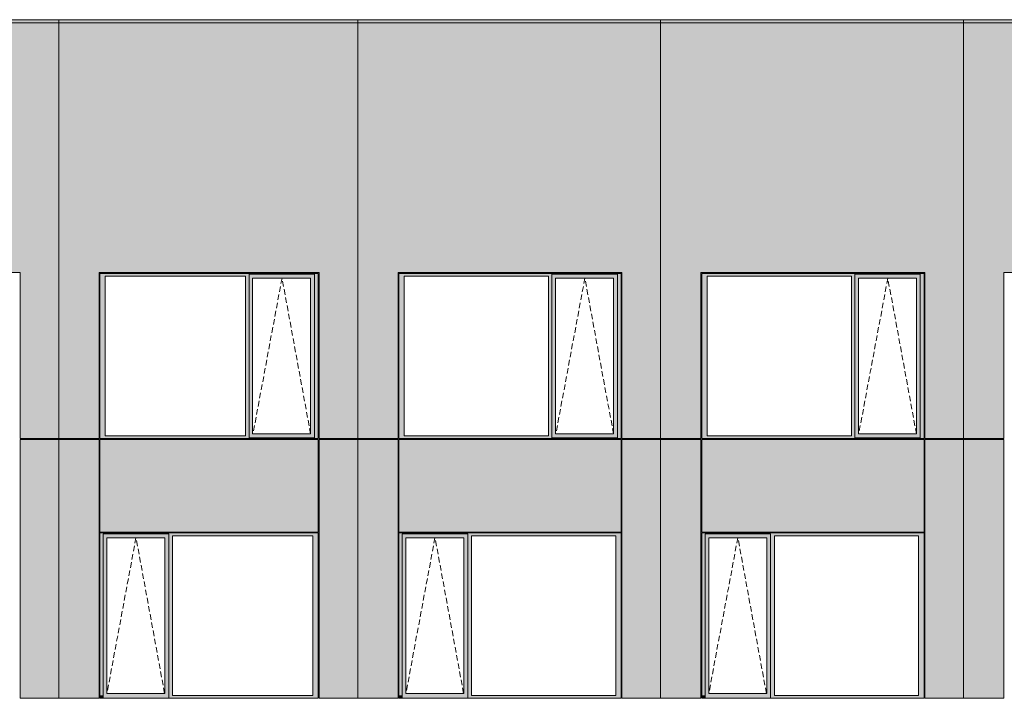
# Model space of a CAD drawing. Header units: millimetres. Extents: x 374857 to 755273, y -2664 to 302042.
# Tile 37 of 48: x 388417 to 400930, y 110096 to 118725. Entities that reach past the tile are written whole.
import ezdxf

# ---------------------------------------------------------------- set-up
doc = ezdxf.new("R2010")
doc.units = ezdxf.units.MM
doc.header["$MEASUREMENT"] = 0
doc.linetypes.add('OO_EOIAAY', pattern=[105.833361, 70.555568, -35.277793])
for name, color, linetype, lineweight in [('0_Ном._пера__1', 7, 'Continuous', 0), ('0_Ном._пера__120', 7, 'Continuous', 0), ('_0 фасадные панели-1_Ном._пера__1', 7, 'Continuous', 0), ('АР-Стены_внешние_.АР_Ном._пера__1', 7, 'Continuous', 0), ('АР-Стены_внешние_.АР_Ном._пера__120', 7, 'Continuous', 0)]:
    doc.layers.add(name, color=color, linetype=linetype, lineweight=lineweight)
doc.layers.add('АР-Стены_внешние_.АР_Ном._пера__214', color=7, linetype='Continuous', lineweight=0, true_color=0xe2eaf1)

msp = doc.modelspace()

# ---------------------------------------------------------------- hatches: boundary and pattern name
at = {"layer": '0_Ном._пера__1', "linetype": 'Continuous', "lineweight": 0, "true_color": 0x000000}
for points in [[(389436.319, 115463.396), (389503.793, 115463.396), (391287.147, 115463.396), (391331.64, 115463.396), (391331.64, 115488.396), (392163.371, 115488.396), (392163.371, 115463.396), (392211.607, 115463.396), (392211.607, 115498.396), (389436.319, 115498.396)], [(389503.793, 113433.473), (389503.793, 115463.396), (389436.319, 115463.396), (389436.319, 113433.473)], [(391331.64, 115463.396), (391287.147, 115463.396), (391287.147, 113433.473), (391331.64, 113433.473)], [(391331.64, 115488.396), (391331.64, 115438.396), (391377.333, 115438.396), (392113.935, 115438.396), (392163.371, 115438.396), (392163.371, 115488.396)], [(391331.64, 115438.396), (391331.64, 113458.473), (391377.333, 113458.473), (391377.333, 115438.396)], [(392163.371, 115438.396), (392114.684, 115438.396), (392114.684, 113458.473), (392163.371, 113458.473)], [(392163.371, 113433.473), (392211.607, 113433.473), (392211.607, 115463.396), (392163.371, 115463.396)], [(393236.273, 115463.396), (393303.747, 115463.396), (395136.202, 115463.396), (395180.695, 115463.396), (395180.695, 115488.396), (396012.426, 115488.396), (396012.426, 115463.396), (396060.662, 115463.396), (396060.662, 115498.396), (393236.273, 115498.396)], [(393303.747, 113433.473), (393303.747, 115463.396), (393236.273, 115463.396), (393236.273, 113433.473)], [(395180.695, 115463.396), (395136.202, 115463.396), (395136.202, 113433.473), (395180.695, 113433.473)], [(395180.695, 115488.396), (395180.695, 115438.396), (395226.388, 115438.396), (395962.99, 115438.396), (396012.426, 115438.396), (396012.426, 115488.396)], [(395180.695, 115438.396), (395180.695, 113458.473), (395226.388, 113458.473), (395226.388, 115438.396)], [(396012.426, 115438.396), (395963.739, 115438.396), (395963.739, 113458.473), (396012.426, 113458.473)], [(396012.426, 113433.473), (396060.662, 113433.473), (396060.662, 115463.396), (396012.426, 115463.396)], [(397085.328, 115463.396), (397152.802, 115463.396), (398986.202, 115463.396), (399030.694, 115463.396), (399030.694, 115488.396), (399862.426, 115488.396), (399862.426, 115463.396), (399910.662, 115463.396), (399910.662, 115498.396), (397085.328, 115498.396)], [(397152.802, 113433.473), (397152.802, 115463.396), (397085.328, 115463.396), (397085.328, 113433.473)], [(399030.694, 115463.396), (398986.202, 115463.396), (398986.202, 113433.473), (399030.694, 113433.473)], [(399030.694, 115438.396), (399030.694, 113458.473), (399076.388, 113458.473), (399076.388, 115438.396)], [(399030.694, 115488.396), (399030.694, 115438.396), (399076.388, 115438.396), (399812.99, 115438.396), (399862.426, 115438.396), (399862.426, 115488.396)], [(399862.426, 115438.396), (399813.738, 115438.396), (399813.738, 113458.473), (399862.426, 113458.473)], [(399862.426, 113433.473), (399910.662, 113433.473), (399910.662, 115463.396), (399862.426, 115463.396)], [(389503.793, 113433.473), (389436.319, 113433.473), (389436.319, 113398.473), (392211.607, 113398.473), (392211.607, 113433.473), (392163.371, 113433.473), (392163.371, 113408.473), (391331.64, 113408.473), (391331.64, 113433.473), (391287.147, 113433.473)], [(391331.64, 113458.473), (391331.64, 113408.473), (392163.371, 113408.473), (392163.371, 113458.473), (392113.935, 113458.473), (391377.333, 113458.473)], [(393303.747, 113433.473), (393236.273, 113433.473), (393236.273, 113398.473), (396060.662, 113398.473), (396060.662, 113433.473), (396012.426, 113433.473), (396012.426, 113408.473), (395180.695, 113408.473), (395180.695, 113433.473), (395136.202, 113433.473)], [(395180.695, 113458.473), (395180.695, 113408.473), (396012.426, 113408.473), (396012.426, 113458.473), (395962.99, 113458.473), (395226.388, 113458.473)], [(397152.802, 113433.473), (397085.328, 113433.473), (397085.328, 113398.473), (399910.662, 113398.473), (399910.662, 113433.473), (399862.426, 113433.473), (399862.426, 113408.473), (399030.694, 113408.473), (399030.694, 113433.473), (398986.202, 113433.473)], [(399030.694, 113458.473), (399030.694, 113408.473), (399862.426, 113408.473), (399862.426, 113458.473), (399812.99, 113458.473), (399076.388, 113458.473)], [(392211.607, 112198.396), (389436.319, 112198.396), (389436.319, 112163.396), (389479.075, 112163.396), (389479.075, 112188.396), (390310.806, 112188.396), (390310.806, 112163.396), (390359.042, 112163.396), (392142.396, 112163.396), (392211.607, 112163.396)], [(389479.075, 110133.396), (389479.075, 112163.396), (389436.319, 112163.396), (389436.319, 110133.396)], [(389479.075, 112188.396), (389479.075, 112138.396), (389524.768, 112138.396), (390261.37, 112138.396), (390310.806, 112138.396), (390310.806, 112188.396)], [(389479.075, 112138.396), (389479.075, 110158.396), (389524.768, 110158.396), (389524.768, 112138.396)], [(390310.806, 112138.396), (390262.119, 112138.396), (390262.119, 110158.396), (390310.806, 110158.396)], [(390310.806, 112163.396), (390310.806, 110133.396), (390359.042, 110133.396), (390359.042, 112163.396)], [(392142.396, 110133.396), (392211.607, 110133.396), (392211.607, 112163.396), (392142.396, 112163.396)], [(396060.662, 112198.396), (393236.273, 112198.396), (393236.273, 112163.396), (393279.029, 112163.396), (393279.029, 112188.396), (394110.761, 112188.396), (394110.761, 112163.396), (394158.997, 112163.396), (395991.451, 112163.396), (396060.662, 112163.396)], [(393279.029, 110133.396), (393279.029, 112163.396), (393236.273, 112163.396), (393236.273, 110133.396)], [(393279.029, 112188.396), (393279.029, 112138.396), (393324.722, 112138.396), (394061.324, 112138.396), (394110.761, 112138.396), (394110.761, 112188.396)], [(393279.029, 112138.396), (393279.029, 110158.396), (393324.722, 110158.396), (393324.722, 112138.396)], [(394110.761, 112138.396), (394062.073, 112138.396), (394062.073, 110158.396), (394110.761, 110158.396)], [(394110.761, 112163.396), (394110.761, 110133.396), (394158.997, 110133.396), (394158.997, 112163.396)], [(395991.451, 110133.396), (396060.662, 110133.396), (396060.662, 112163.396), (395991.451, 112163.396)], [(399910.662, 112198.396), (397085.328, 112198.396), (397085.328, 112163.396), (397128.084, 112163.396), (397128.084, 112188.396), (397959.816, 112188.396), (397959.816, 112163.396), (398008.051, 112163.396), (399841.451, 112163.396), (399910.662, 112163.396)], [(397128.084, 110133.396), (397128.084, 112163.396), (397085.328, 112163.396), (397085.328, 110133.396)], [(397128.084, 112188.396), (397128.084, 112138.396), (397173.777, 112138.396), (397910.379, 112138.396), (397959.816, 112138.396), (397959.816, 112188.396)], [(397128.084, 112138.396), (397128.084, 110158.396), (397173.777, 110158.396), (397173.777, 112138.396)], [(397959.816, 112138.396), (397911.128, 112138.396), (397911.128, 110158.396), (397959.816, 110158.396)], [(397959.816, 112163.396), (397959.816, 110133.396), (398008.051, 110133.396), (398008.051, 112163.396)], [(399841.451, 110133.396), (399910.662, 110133.396), (399910.662, 112163.396), (399841.451, 112163.396)], [(389436.319, 110133.396), (389436.319, 110098.396), (389444.77, 110098.396), (389479.075, 110098.396), (389479.075, 110133.396)], [(389479.075, 110158.396), (389479.075, 110098.396), (390310.806, 110098.396), (390310.806, 110158.396), (390261.37, 110158.396), (389524.768, 110158.396)], [(390310.806, 110133.396), (390310.806, 110098.396), (392201.732, 110098.396), (392211.607, 110098.396), (392211.607, 110133.396), (392142.396, 110133.396), (390359.042, 110133.396)], [(393236.273, 110133.396), (393236.273, 110098.396), (393244.724, 110098.396), (393279.029, 110098.396), (393279.029, 110133.396)], [(393279.029, 110158.396), (393279.029, 110098.396), (394110.761, 110098.396), (394110.761, 110158.396), (394061.324, 110158.396), (393324.722, 110158.396)], [(394110.761, 110133.396), (394110.761, 110098.396), (396050.787, 110098.396), (396060.662, 110098.396), (396060.662, 110133.396), (395991.451, 110133.396), (394158.997, 110133.396)], [(397085.328, 110133.396), (397085.328, 110098.396), (397093.779, 110098.396), (397128.084, 110098.396), (397128.084, 110133.396)], [(397128.084, 110158.396), (397128.084, 110098.396), (397959.816, 110098.396), (397959.816, 110158.396), (397910.379, 110158.396), (397173.777, 110158.396)], [(397959.816, 110133.396), (397959.816, 110098.396), (399900.787, 110098.396), (399910.662, 110098.396), (399910.662, 110133.396), (399841.451, 110133.396), (398008.051, 110133.396)]]:
    msp.add_hatch(color=18, dxfattribs=at).paths.add_polyline_path(points)
at = {"layer": 'АР-Стены_внешние_.АР_Ном._пера__214', "linetype": 'Continuous', "lineweight": 0, "true_color": 0xe5e8eb}
for points in [[(380471.11, 118725), (380471.11, 118685), (426755.554, 118685), (426755.554, 118725)], [(385776.325, 115508.396), (388421.656, 115508.396), (388421.656, 118685), (385776.325, 118685)], [(388421.654, 118685), (388421.654, 113398.473), (388913.404, 113398.473), (388913.404, 118685)], [(388913.404, 118685), (388913.404, 113398.473), (389426.323, 113398.473), (389426.323, 118685)], [(389426.323, 115508.396), (392221.61, 115508.396), (392221.61, 118685), (389426.323, 118685)], [(392221.607, 118685), (392221.607, 113398.473), (392713.357, 113398.473), (392713.357, 118685)], [(392713.358, 118685), (392713.358, 113398.473), (393226.277, 113398.473), (393226.277, 118685)], [(393226.277, 115508.396), (396070.662, 115508.396), (396070.662, 118685), (393226.277, 118685)], [(396070.662, 118685), (396070.662, 113398.473), (396562.412, 113398.473), (396562.412, 118685)], [(396562.413, 118685), (396562.413, 113398.473), (397075.332, 113398.473), (397075.332, 118685)], [(397075.332, 115508.396), (399920.662, 115508.396), (399920.662, 118685), (397075.332, 118685)], [(399920.662, 118685), (399920.662, 113398.473), (400412.412, 113398.473), (400412.412, 118685)], [(400412.413, 118685), (400412.413, 113398.473), (400925.332, 113398.473), (400925.332, 118685)], [(400925.332, 115508.396), (403571.144, 115508.396), (403571.144, 118685), (400925.332, 118685)], [(388421.654, 113388.319), (388421.654, 110098.396), (388913.404, 110098.396), (388913.404, 113388.319)], [(388913.404, 113388.319), (388913.404, 110098.396), (389426.319, 110098.396), (389426.319, 113388.319)], [(392211.606, 113388.396), (389436.319, 113388.396), (389436.319, 112208.396), (392211.606, 112208.396)], [(392221.607, 113388.319), (392221.607, 110098.396), (392713.357, 110098.396), (392713.357, 113388.319)], [(392713.358, 113388.319), (392713.358, 110098.396), (393226.273, 110098.396), (393226.273, 113388.319)], [(396060.661, 113388.396), (393236.273, 113388.396), (393236.273, 112208.396), (396060.661, 112208.396)], [(396070.662, 113388.319), (396070.662, 110098.396), (396562.412, 110098.396), (396562.412, 113388.319)], [(396562.413, 113388.319), (396562.413, 110098.396), (397075.328, 110098.396), (397075.328, 113388.319)], [(399910.661, 113388.396), (397085.328, 113388.396), (397085.328, 112208.396), (399910.661, 112208.396)], [(399920.662, 113388.319), (399920.662, 110098.396), (400412.412, 110098.396), (400412.412, 113388.319)], [(400412.413, 113388.319), (400412.413, 110098.396), (400925.328, 110098.396), (400925.328, 113388.319)]]:
    msp.add_hatch(color=254, dxfattribs=at).paths.add_polyline_path(points)

# ---------------------------------------------------------------- linework, layer by layer
at = {"layer": '0_Ном._пера__120', "color": 7, "linetype": 'OO_EOIAAY', "lineweight": 0}
for p, q in [((391750.46, 115438.396), (391381.439, 113458.473)), ((392114.684, 113458.473), (391750.46, 115438.396)), ((395599.515, 115438.396), (395230.494, 113458.473)), ((395963.739, 113458.473), (395599.515, 115438.396)), ((399449.514, 115438.396), (399080.493, 113458.473)), ((399813.738, 113458.473), (399449.514, 115438.396)), ((389894.537, 112138.396), (389525.517, 110158.396)), ((390258.761, 110158.396), (389894.537, 112138.396)), ((393694.492, 112138.396), (393325.471, 110158.396)), ((394058.716, 110158.396), (393694.492, 112138.396)), ((397543.547, 112138.396), (397174.526, 110158.396)), ((397907.771, 110158.396), (397543.547, 112138.396))]:
    msp.add_line(p, q, dxfattribs=at)
at = {"layer": '_0 фасадные панели-1_Ном._пера__1', "color": 7, "linetype": 'Continuous', "lineweight": 0}
for p, q in [((388913.404, 118685), (388421.658, 118685)), ((388913.403, 113398.473), (388913.403, 118685)), ((388913.404, 118725), (388913.404, 113398.473)), ((389426.323, 118685), (388913.404, 118685)), ((392211.606, 118685), (389436.319, 118685)), ((392713.357, 118685), (392221.612, 118685)), ((392713.357, 118725), (392713.357, 113398.473)), ((392713.357, 113398.473), (392713.357, 118685)), ((393226.277, 118685), (392713.358, 118685)), ((396060.661, 118685), (393236.273, 118685)), ((396562.412, 118685), (396070.667, 118685)), ((396562.412, 118725), (396562.412, 113398.473)), ((396562.412, 113398.473), (396562.412, 118685)), ((397075.332, 118685), (396562.413, 118685)), ((399910.661, 118685), (397085.328, 118685)), ((400412.412, 118685), (399920.666, 118685)), ((400412.412, 118725), (400412.412, 113398.473)), ((400412.412, 113398.473), (400412.412, 118685)), ((400925.332, 118685), (400412.413, 118685)), ((388421.656, 113398.473), (388421.656, 115508.396)), ((392221.61, 113398.473), (392221.61, 115508.396)), ((396070.665, 113398.473), (396070.665, 115508.396)), ((399920.665, 113398.473), (399920.665, 115508.396)), ((388913.404, 113398.473), (388421.654, 113398.473)), ((388911.667, 113388.396), (388421.654, 113388.396)), ((389426.323, 113398.473), (388913.403, 113398.473)), ((388913.403, 110098.396), (388913.403, 113388.319)), ((389426.319, 113388.396), (388913.404, 113388.396)), ((388913.404, 113388.319), (388913.404, 110098.396)), ((392211.607, 113388.396), (389436.319, 113388.396)), ((389436.319, 112208.396), (389436.319, 113388.396)), ((392204.121, 113398.473), (392211.606, 113398.473)), ((392211.606, 112208.396), (392211.606, 113388.396)), ((392713.357, 113398.473), (392221.607, 113398.473)), ((392711.621, 113388.396), (392221.607, 113388.396)), ((393226.277, 113398.473), (392713.357, 113398.473)), ((392713.357, 110098.396), (392713.357, 113388.319)), ((392713.357, 113388.319), (392713.357, 110098.396)), ((393226.273, 113388.396), (392713.358, 113388.396)), ((396060.662, 113388.396), (393236.273, 113388.396)), ((393236.273, 112208.396), (393236.273, 113388.396)), ((396053.176, 113398.473), (396060.661, 113398.473)), ((396060.661, 112208.396), (396060.661, 113388.396)), ((396562.412, 113398.473), (396070.662, 113398.473)), ((396560.676, 113388.396), (396070.662, 113388.396)), ((397075.332, 113398.473), (396562.412, 113398.473)), ((396562.412, 110098.396), (396562.412, 113388.319)), ((396562.412, 113388.319), (396562.412, 110098.396)), ((397075.328, 113388.396), (396562.413, 113388.396)), ((399910.662, 113388.396), (397085.328, 113388.396)), ((397085.328, 112208.396), (397085.328, 113388.396)), ((399903.176, 113398.473), (399910.661, 113398.473)), ((399910.661, 112208.396), (399910.661, 113388.396)), ((400412.412, 113398.473), (399920.662, 113398.473)), ((400410.675, 113388.396), (399920.662, 113388.396)), ((400925.332, 113398.473), (400412.412, 113398.473)), ((400412.412, 110098.396), (400412.412, 113388.319)), ((400412.412, 113388.319), (400412.412, 110098.396)), ((400925.328, 113388.396), (400412.413, 113388.396)), ((388913.403, 110098.396), (388421.654, 110098.396)), ((389426.319, 110098.396), (388913.404, 110098.396)), ((392201.732, 110098.396), (389436.319, 110098.396)), ((392204.121, 110098.396), (392211.606, 110098.396)), ((392713.357, 110098.396), (392221.607, 110098.396)), ((393226.273, 110098.396), (392713.358, 110098.396)), ((396050.787, 110098.396), (393236.273, 110098.396)), ((396053.176, 110098.396), (396060.661, 110098.396)), ((396562.412, 110098.396), (396070.662, 110098.396)), ((397075.328, 110098.396), (396562.413, 110098.396)), ((399900.787, 110098.396), (397085.328, 110098.396)), ((399903.176, 110098.396), (399910.661, 110098.396)), ((400412.411, 110098.396), (399920.662, 110098.396)), ((400925.328, 110098.396), (400412.413, 110098.396))]:
    msp.add_line(p, q, dxfattribs=at)
at = {"layer": 'АР-Стены_внешние_.АР_Ном._пера__1', "color": 7, "linetype": 'Continuous', "lineweight": 0}
for p, q in [((385776.325, 115508.396), (388421.656, 115508.396)), ((389426.323, 115508.396), (392221.61, 115508.396)), ((389426.323, 113398.473), (389426.323, 115508.396)), ((393226.277, 115508.396), (396070.665, 115508.396)), ((393226.277, 113398.473), (393226.277, 115508.396)), ((397075.332, 115508.396), (399920.665, 115508.396)), ((397075.332, 113398.473), (397075.332, 115508.396)), ((400925.332, 115508.396), (403571.147, 115508.396)), ((400925.332, 113398.473), (400925.332, 115508.396)), ((389436.319, 115463.396), (389436.319, 115498.396)), ((389436.319, 115498.396), (392211.607, 115498.396)), ((389436.319, 113433.473), (389436.319, 115463.396)), ((389503.793, 115463.396), (389503.793, 113433.473)), ((391287.147, 115463.396), (389503.793, 115463.396)), ((391287.147, 113433.473), (391287.147, 115463.396)), ((392163.371, 115488.396), (391331.64, 115488.396)), ((391331.64, 115488.396), (391331.64, 115463.396)), ((391331.64, 115463.396), (391331.64, 113433.473)), ((391377.333, 115438.396), (391377.333, 113458.473)), ((391378.082, 115438.396), (391377.333, 115438.396)), ((391378.082, 115438.396), (392114.684, 115438.396)), ((392114.684, 115438.396), (392114.684, 113458.473)), ((392163.371, 115488.396), (392163.371, 115438.396)), ((392163.371, 115438.396), (392163.371, 113458.473)), ((392211.607, 115498.396), (392211.607, 115463.396)), ((392211.607, 115463.396), (392211.607, 113433.473)), ((393236.273, 115463.396), (393236.273, 115498.396)), ((393236.273, 115498.396), (396060.662, 115498.396)), ((393236.273, 113433.473), (393236.273, 115463.396)), ((393303.747, 115463.396), (393303.747, 113433.473)), ((395136.202, 115463.396), (393303.747, 115463.396)), ((395136.202, 113433.473), (395136.202, 115463.396)), ((396012.426, 115488.396), (395180.695, 115488.396)), ((395180.695, 115488.396), (395180.695, 115463.396)), ((395180.695, 115463.396), (395180.695, 113433.473)), ((395226.388, 115438.396), (395226.388, 113458.473)), ((395227.137, 115438.396), (395226.388, 115438.396)), ((395227.137, 115438.396), (395963.739, 115438.396)), ((395963.739, 115438.396), (395963.739, 113458.473)), ((396012.426, 115488.396), (396012.426, 115438.396)), ((396012.426, 115438.396), (396012.426, 113458.473)), ((396060.662, 115498.396), (396060.662, 115463.396)), ((396060.662, 115463.396), (396060.662, 113433.473)), ((397085.328, 115463.396), (397085.328, 115498.396)), ((397085.328, 115498.396), (399910.662, 115498.396)), ((397085.328, 113433.473), (397085.328, 115463.396)), ((397152.802, 115463.396), (397152.802, 113433.473)), ((398986.202, 115463.396), (397152.802, 115463.396)), ((398986.202, 113433.473), (398986.202, 115463.396)), ((399862.426, 115488.396), (399030.694, 115488.396)), ((399030.694, 115488.396), (399030.694, 115463.396)), ((399030.694, 115463.396), (399030.694, 113433.473)), ((399076.388, 115438.396), (399076.388, 113458.473)), ((399077.136, 115438.396), (399076.388, 115438.396)), ((399077.136, 115438.396), (399813.738, 115438.396)), ((399813.738, 115438.396), (399813.738, 113458.473)), ((399862.426, 115488.396), (399862.426, 115438.396)), ((399862.426, 115438.396), (399862.426, 113458.473)), ((399910.662, 115498.396), (399910.662, 115463.396)), ((399910.662, 115463.396), (399910.662, 113433.473)), ((388421.654, 110098.396), (388421.654, 113388.319)), ((388913.403, 113398.473), (388913.403, 113388.396)), ((388913.404, 113388.396), (388913.404, 113398.473)), ((389426.319, 113388.319), (389426.319, 110098.396)), ((389436.319, 113398.473), (389436.319, 113433.473)), ((392211.607, 113398.473), (389436.319, 113398.473)), ((389503.793, 113433.473), (391287.147, 113433.473)), ((391331.64, 113433.473), (391331.64, 113408.473)), ((391331.64, 113408.473), (392163.371, 113408.473)), ((391377.333, 113458.473), (391378.082, 113458.473)), ((392114.684, 113458.473), (391378.082, 113458.473)), ((392163.371, 113458.473), (392163.371, 113408.473)), ((392211.607, 113433.473), (392211.607, 113398.473)), ((392221.607, 110098.396), (392221.607, 113388.319)), ((392713.357, 113398.473), (392713.357, 113388.396)), ((392713.357, 113388.396), (392713.357, 113398.473)), ((393226.273, 113388.319), (393226.273, 110098.396)), ((393236.273, 113398.473), (393236.273, 113433.473)), ((396060.662, 113398.473), (393236.273, 113398.473)), ((393303.747, 113433.473), (395136.202, 113433.473)), ((395180.695, 113433.473), (395180.695, 113408.473)), ((395180.695, 113408.473), (396012.426, 113408.473)), ((395226.388, 113458.473), (395227.137, 113458.473)), ((395963.739, 113458.473), (395227.137, 113458.473)), ((396012.426, 113458.473), (396012.426, 113408.473)), ((396060.662, 113433.473), (396060.662, 113398.473)), ((396070.662, 110098.396), (396070.662, 113388.319)), ((396562.412, 113398.473), (396562.412, 113388.396)), ((396562.412, 113388.396), (396562.412, 113398.473)), ((397075.328, 113388.319), (397075.328, 110098.396)), ((397085.328, 113398.473), (397085.328, 113433.473)), ((399910.662, 113398.473), (397085.328, 113398.473)), ((397152.802, 113433.473), (398986.202, 113433.473)), ((399030.694, 113433.473), (399030.694, 113408.473)), ((399030.694, 113408.473), (399862.426, 113408.473)), ((399076.388, 113458.473), (399077.136, 113458.473)), ((399813.738, 113458.473), (399077.136, 113458.473)), ((399862.426, 113458.473), (399862.426, 113408.473)), ((399910.662, 113433.473), (399910.662, 113398.473)), ((399920.662, 110098.396), (399920.662, 113388.319)), ((400412.412, 113398.473), (400412.412, 113388.396)), ((400412.412, 113388.396), (400412.412, 113398.473)), ((400925.328, 113388.319), (400925.328, 110098.396)), ((392211.606, 112208.396), (389436.319, 112208.396)), ((392211.607, 112198.396), (389436.319, 112198.396)), ((389436.319, 112198.396), (389436.319, 112163.396)), ((389436.319, 112163.396), (389436.319, 110133.396)), ((389479.075, 112188.396), (390310.806, 112188.396)), ((389479.075, 112163.396), (389479.075, 112188.396)), ((389479.075, 112163.396), (389479.075, 110133.396)), ((389524.768, 110158.396), (389524.768, 112138.396)), ((389524.768, 112138.396), (389525.517, 112138.396)), ((390262.119, 112138.396), (389525.517, 112138.396)), ((390262.119, 110158.396), (390262.119, 112138.396)), ((390310.806, 112138.396), (390310.806, 112188.396)), ((390310.806, 110158.396), (390310.806, 112138.396)), ((390359.042, 110133.396), (390359.042, 112163.396)), ((390359.042, 112163.396), (392142.396, 112163.396)), ((392142.396, 112163.396), (392142.396, 110133.396)), ((392211.607, 112163.396), (392211.607, 112198.396)), ((392211.607, 110133.396), (392211.607, 112163.396)), ((396060.661, 112208.396), (393236.273, 112208.396)), ((396060.662, 112198.396), (393236.273, 112198.396)), ((393236.273, 112198.396), (393236.273, 112163.396)), ((393236.273, 112163.396), (393236.273, 110133.396)), ((393279.029, 112188.396), (394110.761, 112188.396)), ((393279.029, 112163.396), (393279.029, 112188.396)), ((393279.029, 112163.396), (393279.029, 110133.396)), ((393324.722, 110158.396), (393324.722, 112138.396)), ((393324.722, 112138.396), (393325.471, 112138.396)), ((394062.073, 112138.396), (393325.471, 112138.396)), ((394062.073, 110158.396), (394062.073, 112138.396)), ((394110.761, 112138.396), (394110.761, 112188.396)), ((394110.761, 110158.396), (394110.761, 112138.396)), ((394158.997, 110133.396), (394158.997, 112163.396)), ((394158.997, 112163.396), (395991.451, 112163.396)), ((395991.451, 112163.396), (395991.451, 110133.396)), ((396060.662, 112163.396), (396060.662, 112198.396)), ((396060.662, 110133.396), (396060.662, 112163.396)), ((399910.661, 112208.396), (397085.328, 112208.396)), ((399910.662, 112198.396), (397085.328, 112198.396)), ((397085.328, 112198.396), (397085.328, 112163.396)), ((397085.328, 112163.396), (397085.328, 110133.396)), ((397128.084, 112188.396), (397959.816, 112188.396)), ((397128.084, 112163.396), (397128.084, 112188.396)), ((397128.084, 112163.396), (397128.084, 110133.396)), ((397173.777, 110158.396), (397173.777, 112138.396)), ((397173.777, 112138.396), (397174.526, 112138.396)), ((397911.128, 112138.396), (397174.526, 112138.396)), ((397911.128, 110158.396), (397911.128, 112138.396)), ((397959.816, 112138.396), (397959.816, 112188.396)), ((397959.816, 110158.396), (397959.816, 112138.396)), ((398008.051, 110133.396), (398008.051, 112163.396)), ((398008.051, 112163.396), (399841.451, 112163.396)), ((399841.451, 112163.396), (399841.451, 110133.396)), ((399910.662, 112163.396), (399910.662, 112198.396)), ((399910.662, 110133.396), (399910.662, 112163.396)), ((389436.319, 110133.396), (389436.319, 110098.396)), ((389479.075, 110133.396), (389479.075, 110098.396)), ((389525.517, 110158.396), (389524.768, 110158.396)), ((389525.517, 110158.396), (390262.119, 110158.396)), ((390310.806, 110098.396), (390310.806, 110158.396)), ((392142.396, 110133.396), (390359.042, 110133.396)), ((392211.607, 110098.396), (392211.607, 110133.396)), ((393236.273, 110133.396), (393236.273, 110098.396)), ((393279.029, 110133.396), (393279.029, 110098.396)), ((393325.471, 110158.396), (393324.722, 110158.396)), ((393325.471, 110158.396), (394062.073, 110158.396)), ((394110.761, 110098.396), (394110.761, 110158.396)), ((395991.451, 110133.396), (394158.997, 110133.396)), ((396060.662, 110098.396), (396060.662, 110133.396)), ((397085.328, 110133.396), (397085.328, 110098.396)), ((397128.084, 110133.396), (397128.084, 110098.396)), ((397174.526, 110158.396), (397173.777, 110158.396)), ((397174.526, 110158.396), (397911.128, 110158.396)), ((397959.816, 110098.396), (397959.816, 110158.396)), ((399841.451, 110133.396), (398008.051, 110133.396)), ((399910.662, 110098.396), (399910.662, 110133.396)), ((392171.89, 110098.396), (392211.607, 110098.396)), ((392713.358, 110098.396), (392713.358, 110093.468)), ((396020.945, 110098.396), (396060.662, 110098.396)), ((399870.944, 110098.396), (399910.662, 110098.396))]:
    msp.add_line(p, q, dxfattribs=at)
at = {"layer": 'АР-Стены_внешние_.АР_Ном._пера__120', "color": 7, "linetype": 'Continuous', "lineweight": 0, "flags": 128}
msp.add_lwpolyline([(380471.11, 118725), (380471.11, 118685), (426755.554, 118685), (426755.554, 118725)], close=True, dxfattribs=at)

doc.saveas('drawing.dxf')
